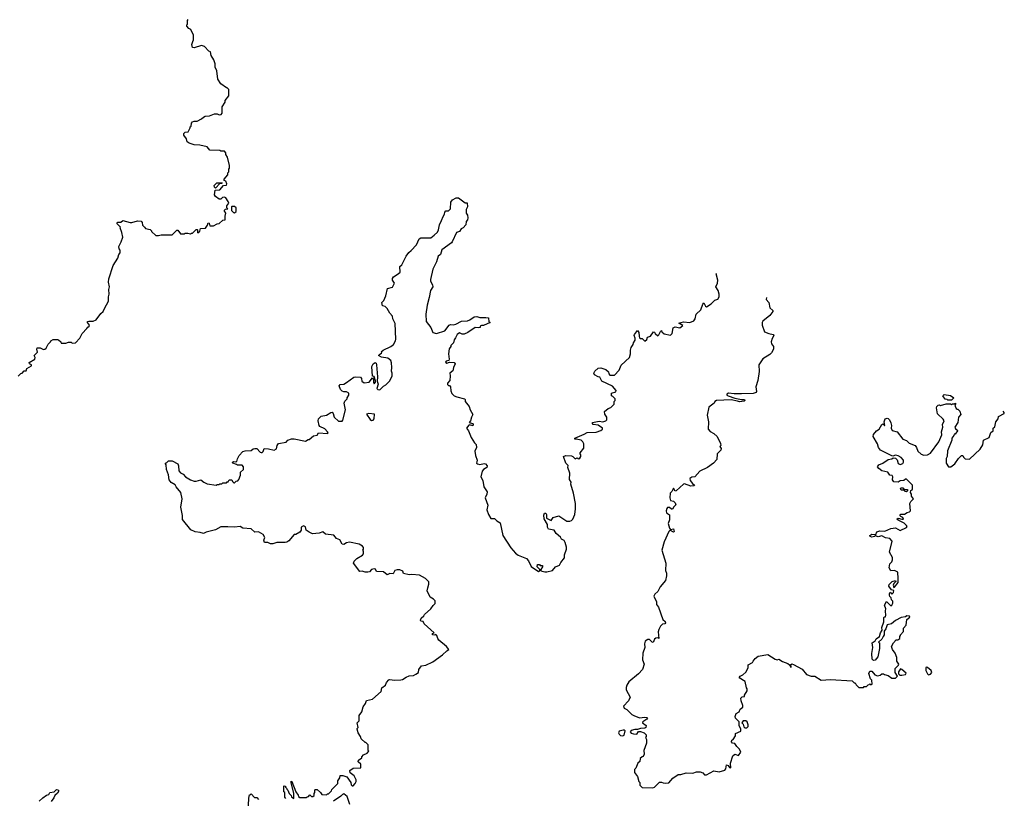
# Model space of a CAD drawing. Extents: x 1985742 to 2252716, y 78271 to 266492.
# Tile 185 of 250: x 2133483 to 2144210, y 235753 to 244234. Entities that reach past the tile are written whole.
import ezdxf

# ---------------------------------------------------------------- set-up
doc = ezdxf.new("R2010")
doc.units = 0

msp = doc.modelspace()

# ---------------------------------------------------------------- linework, layer by layer
at = {"layer": '0CON10XD'}
for points in [[(2133465, 240350), (2133495, 240380), (2133510, 240385), (2133532, 240408), (2133555, 240410), (2133560, 240435), (2133610, 240465), (2133610, 240475), (2133590, 240485), (2133585, 240500), (2133648, 240535), (2133650, 240555), (2133642, 240575), (2133677, 240613), (2133670, 240645), (2133675, 240660), (2133705, 240660), (2133743, 240643), (2133756, 240644), (2133772, 240655), (2133795, 240700), (2133820, 240725), (2133824, 240736), (2133848, 240752), (2133895, 240752), (2133907, 240747), (2133930, 240725), (2133935, 240710), (2133985, 240710), (2134015, 240720), (2134045, 240720), (2134055, 240710), (2134090, 240715), (2134138, 240765), (2134164, 240816), (2134215, 240870), (2134224, 240886), (2134240, 240895), (2134242, 240905), (2134220, 240935), (2134220, 240945), (2134235, 240951), (2134285, 240951), (2134316, 240964), (2134367, 241033), (2134393, 241057), (2134408, 241088), (2134452, 241168), (2134450, 241215), (2134458, 241245), (2134453, 241295), (2134460, 241325), (2134449, 241375), (2134455, 241410), (2134503, 241555), (2134552, 241635), (2134562, 241675), (2134578, 241695), (2134578, 241725), (2134568, 241738), (2134563, 241765), (2134590, 241815), (2134608, 241865), (2134596, 241916), (2134578, 241965), (2134580, 241975), (2134542, 242015), (2134552, 242028), (2134585, 242030), (2134605, 242047), (2134685, 242023), (2134705, 242023), (2134765, 242043), (2134805, 242040), (2134817, 242025), (2134820, 241995), (2134842, 241972), (2134855, 241960), (2134905, 241950), (2134920, 241935), (2134920, 241925), (2134965, 241882), (2134995, 241882), (2135025, 241892), (2135145, 241890), (2135195, 241940), (2135205, 241940), (2135235, 241900), (2135275, 241900), (2135285, 241910), (2135315, 241910), (2135345, 241900), (2135355, 241910), (2135365, 241910), (2135405, 241950), (2135415, 241950), (2135420, 241945), (2135420, 241915), (2135425, 241912), (2135445, 241930), (2135452, 241958), (2135506, 241964), (2135530, 241995), (2135535, 242020), (2135548, 242018), (2135555, 241990), (2135595, 241990), (2135635, 242010), (2135658, 242012), (2135695, 242050), (2135720, 242055), (2135720, 242095), (2135728, 242125), (2135710, 242155), (2135725, 242170), (2135750, 242175), (2135740, 242185), (2135740, 242205), (2135760, 242235), (2135753, 242253), (2135730, 242295), (2135715, 242302), (2135693, 242297), (2135675, 242280), (2135655, 242280), (2135617, 242307), (2135607, 242327), (2135612, 242378), (2135665, 242380), (2135702, 242428), (2135737, 242433), (2135740, 242445), (2135730, 242475), (2135712, 242482), (2135710, 242495), (2135750, 242545), (2135750, 242565), (2135760, 242575), (2135760, 242605), (2135770, 242615), (2135770, 242645), (2135747, 242737), (2135730, 242765), (2135730, 242785), (2135715, 242800), (2135675, 242800), (2135665, 242810), (2135553, 242813), (2135525, 242848), (2135446, 242866), (2135385, 242872), (2135330, 242890), (2135308, 242905), (2135300, 242935), (2135273, 242975), (2135272, 242995), (2135285, 243010), (2135317, 243013), (2135340, 243055), (2135340, 243065), (2135350, 243075), (2135353, 243107), (2135365, 243120), (2135385, 243128), (2135415, 243128), (2135465, 243152), (2135485, 243172), (2135505, 243182), (2135552, 243188), (2135605, 243208), (2135635, 243208), (2135655, 243198), (2135679, 243201), (2135688, 243215), (2135690, 243285), (2135720, 243335), (2135720, 243355), (2135760, 243405), (2135760, 243475), (2135745, 243490), (2135735, 243490), (2135674, 243534), (2135642, 243585), (2135630, 243675), (2135612, 243715), (2135612, 243752), (2135598, 243795), (2135568, 243845), (2135560, 243885), (2135545, 243890), (2135495, 243942), (2135465, 243953), (2135385, 243928), (2135365, 243930), (2135360, 243965), (2135370, 243995), (2135378, 244015), (2135378, 244065), (2135346, 244126), (2135325, 244138), (2135303, 244163), (2135303, 244177), (2135310, 244185), (2135310, 244225), (2135319, 244234)], [(2135615, 242400), (2135605, 242410), (2135603, 242427), (2135632, 242458), (2135688, 242458), (2135685, 242450), (2135662, 242448), (2135615, 242400)], [(2137695, 237072), (2137725, 237088), (2137775, 237092), (2137800, 237105), (2137828, 237125), (2137832, 237155), (2137860, 237195), (2137907, 237203), (2137985, 237238), (2138090, 237315), (2138135, 237360), (2138157, 237373), (2138133, 237405), (2138051, 237475), (2138037, 237495), (2138028, 237528), (2138018, 237538), (2138005, 237530), (2137980, 237535), (2137982, 237548), (2138000, 237555), (2137888, 237655), (2137878, 237678), (2137855, 237683), (2137848, 237695), (2137858, 237715), (2137885, 237740), (2137894, 237756), (2137963, 237817), (2137987, 237853), (2138010, 237875), (2138010, 237905), (2137993, 237923), (2137954, 237944), (2137923, 238013), (2137928, 238045), (2137942, 238085), (2137942, 238112), (2137905, 238148), (2137840, 238185), (2137755, 238191), (2137725, 238188), (2137665, 238200), (2137658, 238228), (2137625, 238242), (2137595, 238242), (2137570, 238235), (2137552, 238198), (2137515, 238202), (2137485, 238188), (2137445, 238220), (2137372, 238222), (2137358, 238248), (2137345, 238254), (2137316, 238244), (2137295, 238218), (2137275, 238217), (2137247, 238217), (2137215, 238228), (2137190, 238225), (2137120, 238315), (2137128, 238335), (2137157, 238365), (2137218, 238402), (2137230, 238415), (2137230, 238445), (2137222, 238455), (2137230, 238465), (2137230, 238485), (2137219, 238499), (2137182, 238522), (2137075, 238543), (2137045, 238537), (2137015, 238519), (2136995, 238521), (2136969, 238569), (2136935, 238582), (2136905, 238618), (2136815, 238631), (2136784, 238656), (2136745, 238641), (2136674, 238634), (2136635, 238650), (2136604, 238674), (2136595, 238710), (2136575, 238720), (2136548, 238705), (2136550, 238675), (2136535, 238652), (2136492, 238628), (2136472, 238625), (2136415, 238559), (2136395, 238544), (2136375, 238539), (2136285, 238539), (2136240, 238525), (2136215, 238524), (2136185, 238540), (2136151, 238541), (2136144, 238564), (2136153, 238595), (2136135, 238627), (2136085, 238654), (2136045, 238653), (2136005, 238688), (2135915, 238696), (2135884, 238714), (2135825, 238706), (2135751, 238709), (2135675, 238710), (2135615, 238678), (2135515, 238653), (2135485, 238638), (2135449, 238649), (2135395, 238657), (2135347, 238677), (2135258, 238788), (2135257, 238835), (2135240, 238925), (2135253, 239015), (2135237, 239085), (2135187, 239145), (2135176, 239166), (2135135, 239193), (2135112, 239222), (2135106, 239276), (2135084, 239334), (2135080, 239385), (2135070, 239395), (2135070, 239405), (2135085, 239410), (2135105, 239430), (2135125, 239430), (2135145, 239428), (2135205, 239397), (2135212, 239375), (2135215, 239320), (2135235, 239298), (2135265, 239282), (2135288, 239255), (2135345, 239223), (2135385, 239208), (2135405, 239208), (2135455, 239222), (2135490, 239195), (2135525, 239178), (2135625, 239162), (2135635, 239170), (2135655, 239170), (2135665, 239180), (2135685, 239180), (2135695, 239190), (2135735, 239190), (2135745, 239200), (2135755, 239200), (2135765, 239220), (2135795, 239220), (2135802, 239202), (2135815, 239190), (2135825, 239190), (2135842, 239208), (2135858, 239212), (2135870, 239225), (2135887, 239273), (2135890, 239305), (2135920, 239335), (2135920, 239365), (2135905, 239380), (2135855, 239380), (2135845, 239390), (2135805, 239402), (2135800, 239415), (2135812, 239422), (2135835, 239418), (2135848, 239422), (2135855, 239450), (2135873, 239485), (2135915, 239530), (2135941, 239539), (2136005, 239540), (2136025, 239560), (2136045, 239563), (2136065, 239562), (2136104, 239524), (2136115, 239520), (2136125, 239520), (2136135, 239530), (2136148, 239562), (2136195, 239560), (2136256, 239544), (2136281, 239559), (2136287, 239595), (2136304, 239616), (2136385, 239632), (2136406, 239654), (2136445, 239668), (2136475, 239668), (2136595, 239642), (2136625, 239660), (2136635, 239660), (2136685, 239700), (2136725, 239710), (2136740, 239735), (2136835, 239728), (2136842, 239735), (2136837, 239745), (2136806, 239776), (2136754, 239804), (2136747, 239815), (2136733, 239865), (2136740, 239885), (2136766, 239914), (2136824, 239926), (2136872, 239955), (2136887, 239957), (2136898, 239945), (2136908, 239905), (2136955, 239860), (2136995, 239860), (2137005, 239870), (2137032, 239985), (2137018, 240055), (2137025, 240080), (2137050, 240105), (2137050, 240115), (2137070, 240145), (2137070, 240165), (2137045, 240180), (2137015, 240180), (2136995, 240188), (2136978, 240205), (2136962, 240245), (2136975, 240260), (2137015, 240262), (2137045, 240282), (2137125, 240340), (2137145, 240342), (2137195, 240340), (2137208, 240325), (2137210, 240295), (2137235, 240280), (2137290, 240285), (2137325, 240332), (2137338, 240315), (2137336, 240286), (2137345, 240268), (2137359, 240285), (2137361, 240301), (2137346, 240346), (2137325, 240350), (2137320, 240455), (2137334, 240486), (2137355, 240499), (2137365, 240493), (2137371, 240475), (2137382, 240345), (2137376, 240295), (2137389, 240265), (2137373, 240215), (2137384, 240204), (2137407, 240203), (2137445, 240242), (2137472, 240255), (2137515, 240300), (2137542, 240355), (2137542, 240385), (2137533, 240405), (2137538, 240445), (2137532, 240495), (2137525, 240520), (2137495, 240546), (2137425, 240559), (2137392, 240575), (2137405, 240590), (2137425, 240600), (2137427, 240607), (2137420, 240615), (2137443, 240635), (2137525, 240674), (2137554, 240696), (2137578, 240735), (2137582, 240755), (2137574, 240925), (2137550, 240975), (2137546, 241006), (2137516, 241036), (2137485, 241088), (2137465, 241108), (2137435, 241118), (2137428, 241155), (2137450, 241175), (2137472, 241225), (2137490, 241305), (2137545, 241322), (2137567, 241363), (2137543, 241395), (2137544, 241416), (2137556, 241434), (2137608, 241465), (2137628, 241485), (2137623, 241545), (2137648, 241562), (2137692, 241658), (2137721, 241699), (2137749, 241721), (2137805, 241782), (2137835, 241848), (2137855, 241858), (2137962, 241858), (2138000, 241885), (2138035, 241920), (2138047, 241945), (2138055, 242000), (2138080, 242045), (2138095, 242090), (2138112, 242115), (2138113, 242137), (2138125, 242150), (2138155, 242150), (2138177, 242173), (2138180, 242245), (2138200, 242270), (2138238, 242292), (2138262, 242292), (2138335, 242240), (2138358, 242238), (2138360, 242195), (2138348, 242165), (2138347, 242127), (2138360, 242105), (2138366, 242075), (2138362, 242055), (2138348, 242035), (2138345, 242000), (2138313, 241967), (2138292, 241955), (2138275, 241928), (2138242, 241915), (2138196, 241815), (2138186, 241804), (2138083, 241727), (2138067, 241675), (2138042, 241658), (2138024, 241596), (2137985, 241515), (2137958, 241405), (2137959, 241385), (2137981, 241345), (2137983, 241325), (2137959, 241285), (2137944, 241206), (2137921, 241125), (2137908, 241025), (2137912, 240945), (2137962, 240882), (2137985, 240828), (2138025, 240814), (2138115, 240843), (2138162, 240908), (2138175, 240913), (2138205, 240911), (2138235, 240919), (2138295, 240949), (2138360, 240955), (2138388, 240965), (2138435, 240996), (2138465, 240999), (2138495, 240990), (2138561, 240991), (2138590, 240985), (2138593, 240943), (2138610, 240935), (2138535, 240902), (2138515, 240902), (2138500, 240895), (2138498, 240882), (2138485, 240878), (2138445, 240882), (2138365, 240828), (2138325, 240810), (2138305, 240808), (2138275, 240823), (2138248, 240805), (2138232, 240768), (2138215, 240748), (2138210, 240715), (2138180, 240685), (2138180, 240675), (2138163, 240647), (2138153, 240595), (2138162, 240535), (2138157, 240523), (2138130, 240515), (2138122, 240505), (2138135, 240494), (2138167, 240503), (2138215, 240498), (2138226, 240485), (2138209, 240445), (2138202, 240408), (2138168, 240385), (2138172, 240355), (2138168, 240305), (2138143, 240275), (2138145, 240260), (2138155, 240250), (2138165, 240250), (2138178, 240235), (2138181, 240191), (2138192, 240162), (2138216, 240136), (2138244, 240124), (2138330, 240105), (2138338, 240095), (2138336, 240075), (2138381, 240021), (2138390, 239985), (2138420, 239935), (2138404, 239905), (2138394, 239866), (2138380, 239845), (2138417, 239835), (2138422, 239825), (2138420, 239810), (2138385, 239820), (2138375, 239818), (2138352, 239785), (2138373, 239755), (2138402, 239682), (2138438, 239625), (2138457, 239607), (2138459, 239575), (2138442, 239535), (2138449, 239485), (2138466, 239436), (2138464, 239416), (2138458, 239405), (2138470, 239395), (2138495, 239390), (2138545, 239398), (2138558, 239395), (2138577, 239375), (2138572, 239355), (2138535, 239334), (2138520, 239315), (2138508, 239255), (2138529, 239215), (2138540, 239145), (2138575, 239090), (2138573, 239065), (2138554, 239025), (2138583, 238945), (2138573, 238895), (2138590, 238845), (2138615, 238802), (2138655, 238800), (2138682, 238775), (2138719, 238755), (2138747, 238615), (2138835, 238480), (2138884, 238424), (2138915, 238400), (2139006, 238366), (2139028, 238338), (2139055, 238278), (2139135, 238222), (2139148, 238232), (2139150, 238245), (2139120, 238275), (2139125, 238300), (2139145, 238300), (2139155, 238290), (2139178, 238288), (2139180, 238275), (2139160, 238245), (2139162, 238232), (2139205, 238218), (2139225, 238218), (2139288, 238235), (2139320, 238275), (2139365, 238293), (2139378, 238322)], [(2135825, 242130), (2135840, 242145), (2135840, 242185), (2135825, 242200), (2135795, 242200), (2135790, 242195), (2135790, 242155), (2135812, 242132), (2135825, 242130)], [(2139378, 238322), (2139417, 238373), (2139420, 238405), (2139440, 238465), (2139439, 238489), (2139425, 238540), (2139415, 238560), (2139387, 238577), (2139375, 238598), (2139328, 238638), (2139305, 238672), (2139244, 238684), (2139232, 238705), (2139233, 238735), (2139198, 238798), (2139194, 238836), (2139202, 238858), (2139215, 238858), (2139222, 238845), (2139224, 238804), (2139275, 238778), (2139295, 238810), (2139355, 238828), (2139445, 238772), (2139475, 238772), (2139495, 238780), (2139510, 238795), (2139532, 238845), (2139540, 238905), (2139537, 238963), (2139517, 239075), (2139488, 239175), (2139492, 239195), (2139473, 239225), (2139478, 239295), (2139453, 239355), (2139458, 239378), (2139433, 239403), (2139408, 239475), (2139434, 239486), (2139495, 239482), (2139511, 239475), (2139535, 239450), (2139555, 239462), (2139575, 239452), (2139585, 239458), (2139596, 239476), (2139597, 239495), (2139588, 239505), (2139588, 239515), (2139628, 239565), (2139628, 239615), (2139620, 239635), (2139600, 239655), (2139545, 239664), (2139530, 239665), (2139530, 239675), (2139632, 239718), (2139665, 239739), (2139765, 239740), (2139815, 239758), (2139832, 239775), (2139832, 239785), (2139785, 239818), (2139732, 239825), (2139722, 239835), (2139723, 239847), (2139795, 239859), (2139835, 239854), (2139870, 239865), (2139880, 239875), (2139880, 239905), (2139858, 239938), (2139853, 239967), (2139895, 240000), (2139925, 240010), (2139960, 240045), (2139960, 240075), (2139970, 240085), (2139970, 240105), (2139945, 240130), (2139930, 240135), (2139930, 240165), (2139978, 240182), (2139980, 240195), (2139941, 240241), (2139827, 240297), (2139805, 240340), (2139785, 240342), (2139744, 240364), (2139738, 240385), (2139748, 240405), (2139785, 240438), (2139815, 240443), (2139870, 240425), (2139898, 240398), (2139900, 240375), (2139912, 240362), (2139965, 240362), (2140015, 240418), (2140035, 240470), (2140128, 240555), (2140137, 240595), (2140137, 240635), (2140146, 240664), (2140166, 240695), (2140170, 240715), (2140188, 240742), (2140188, 240765), (2140177, 240795), (2140181, 240805), (2140215, 240847), (2140229, 240825), (2140232, 240788), (2140235, 240770), (2140245, 240760), (2140265, 240760), (2140295, 240732), (2140315, 240750), (2140324, 240776), (2140355, 240787), (2140388, 240832), (2140399, 240829), (2140408, 240815), (2140435, 240792), (2140448, 240802), (2140463, 240837), (2140475, 240850), (2140480, 240835), (2140505, 240812), (2140575, 240798), (2140593, 240815), (2140604, 240876), (2140625, 240888), (2140675, 240878), (2140708, 240902), (2140663, 240927), (2140715, 240944), (2140783, 240937), (2140827, 240955), (2140841, 240975), (2140852, 241025), (2140905, 241072), (2140925, 241135), (2140935, 241148), (2140955, 241112), (2140965, 241107), (2141015, 241137), (2141055, 241178), (2141089, 241191), (2141102, 241215), (2141104, 241245), (2141094, 241285), (2141066, 241325), (2141084, 241365), (2141088, 241395), (2141070, 241465), (2141074, 241469)], [(2141618, 241207), (2141616, 241185), (2141645, 241152), (2141656, 241095), (2141688, 241065), (2141688, 241055), (2141655, 241011), (2141581, 240949), (2141573, 240935), (2141573, 240907), (2141598, 240835), (2141644, 240814), (2141690, 240805), (2141700, 240795), (2141680, 240760), (2141671, 240725), (2141674, 240704), (2141696, 240675), (2141694, 240646), (2141673, 240605), (2141655, 240587), (2141580, 240540), (2141534, 240476), (2141539, 240401), (2141523, 240305), (2141504, 240235), (2141512, 240185), (2141508, 240172), (2141475, 240161), (2141345, 240158), (2141267, 240157), (2141205, 240166), (2141188, 240155), (2141188, 240145), (2141202, 240135), (2141275, 240110), (2141345, 240096), (2141381, 240095), (2141384, 240085), (2141375, 240078), (2141325, 240073), (2141305, 240078), (2141235, 240092), (2141074, 240086), (2141058, 240075), (2141050, 240055), (2140992, 240015), (2140974, 239925), (2140988, 239855), (2140983, 239773), (2141007, 239747), (2141045, 239728), (2141080, 239695), (2141117, 239617), (2141120, 239595), (2141110, 239585), (2141124, 239564), (2141122, 239545), (2141080, 239505), (2141078, 239445), (2141040, 239405), (2140978, 239355), (2140893, 239317), (2140838, 239255), (2140805, 239249), (2140784, 239236), (2140786, 239215), (2140812, 239182), (2140834, 239165), (2140830, 239155), (2140796, 239154), (2140725, 239179), (2140714, 239175), (2140635, 239102), (2140625, 239100), (2140605, 239130), (2140588, 239095), (2140570, 239075), (2140567, 239025), (2140575, 238998), (2140605, 238990), (2140625, 238970), (2140632, 238948), (2140611, 238929), (2140595, 238904), (2140585, 238904), (2140562, 238922), (2140541, 238919), (2140532, 238908), (2140527, 238883), (2140531, 238861), (2140562, 238842), (2140562, 238785), (2140548, 238745), (2140562, 238695), (2140575, 238680), (2140605, 238688), (2140612, 238658), (2140605, 238652), (2140575, 238670), (2140565, 238670), (2140555, 238660), (2140503, 238545), (2140480, 238455), (2140524, 238315), (2140520, 238235), (2140530, 238205), (2140530, 238175), (2140518, 238125), (2140462, 238055), (2140437, 238005), (2140403, 237975), (2140393, 237955), (2140398, 237935), (2140422, 237895), (2140420, 237865), (2140441, 237835), (2140491, 237701), (2140515, 237678), (2140518, 237665), (2140510, 237655), (2140485, 237648), (2140465, 237628), (2140445, 237590), (2140440, 237565), (2140448, 237492), (2140435, 237500), (2140414, 237496), (2140400, 237485), (2140385, 237450), (2140375, 237452), (2140345, 237483), (2140325, 237484), (2140297, 237465), (2140290, 237435), (2140294, 237395), (2140271, 237335), (2140268, 237262), (2140288, 237215), (2140267, 237155), (2140225, 237110), (2140120, 237020), (2140097, 236985), (2140089, 236961), (2140090, 236935), (2140134, 236855), (2140116, 236815), (2140060, 236755), (2140068, 236735), (2140099, 236719), (2140153, 236665), (2140173, 236655), (2140235, 236628), (2140295, 236637), (2140314, 236634), (2140322, 236625), (2140316, 236614), (2140272, 236585), (2140270, 236575), (2140307, 236547), (2140303, 236525), (2140295, 236517), (2140245, 236512), (2140215, 236502), (2140185, 236503), (2140145, 236492), (2140134, 236476), (2140144, 236464), (2140170, 236455), (2140205, 236453), (2140225, 236480), (2140245, 236482), (2140287, 236467), (2140310, 236445), (2140310, 236425), (2140302, 236415), (2140312, 236392), (2140312, 236355), (2140282, 236275), (2140288, 236235), (2140275, 236210), (2140264, 236206), (2140242, 236185), (2140238, 236155), (2140218, 236135), (2140197, 236083), (2140180, 236065), (2140180, 236035), (2140212, 235992), (2140230, 235935), (2140240, 235925), (2140240, 235895), (2140265, 235870), (2140382, 235868), (2140400, 235875), (2140453, 235927), (2140475, 235930), (2140493, 235923), (2140515, 235918), (2140555, 235920), (2140597, 235973), (2140658, 236012), (2140685, 236012), (2140745, 236030), (2140815, 236028), (2140855, 236042), (2140895, 236042), (2140925, 236032), (2140945, 236010), (2140965, 236007), (2141045, 236052), (2141105, 236043), (2141165, 236058), (2141177, 236075), (2141184, 236116), (2141200, 236110), (2141215, 236090), (2141230, 236085), (2141226, 236135), (2141254, 236216), (2141275, 236232), (2141315, 236220), (2141338, 236255), (2141325, 236290), (2141297, 236317), (2141275, 236350), (2141250, 236355), (2141238, 236368), (2141240, 236385), (2141257, 236393), (2141280, 236435), (2141282, 236458), (2141338, 236485), (2141338, 236505), (2141320, 236545), (2141320, 236585), (2141280, 236625), (2141278, 236645), (2141288, 236675), (2141320, 236695), (2141332, 236725), (2141362, 236745), (2141362, 236765), (2141342, 236815), (2141340, 236845), (2141355, 236860), (2141378, 236862), (2141380, 236875), (2141410, 236925), (2141410, 236945), (2141400, 236955), (2141388, 237025), (2141320, 237065), (2141332, 237085), (2141361, 237099), (2141394, 237126), (2141420, 237175), (2141420, 237205), (2141465, 237232), (2141473, 237245)], [(2143635, 240090), (2143595, 240090), (2143587, 240097), (2143565, 240100), (2143540, 240135), (2143555, 240150), (2143625, 240142), (2143660, 240115), (2143635, 240090)], [(2141473, 237245), (2141497, 237275), (2141528, 237302), (2141635, 237318), (2141715, 237267), (2141735, 237263), (2141755, 237270), (2141792, 237242), (2141851, 237221), (2141870, 237205), (2141885, 237180), (2141890, 237185), (2141880, 237205), (2141895, 237218), (2141915, 237212), (2142009, 237159), (2142055, 237100), (2142105, 237082), (2142145, 237082), (2142215, 237038), (2142315, 237047), (2142552, 237032), (2142575, 237010), (2142585, 237010), (2142595, 236990), (2142625, 236960), (2142675, 236960), (2142685, 236970), (2142708, 236972), (2142725, 236990), (2142738, 236992), (2142745, 237000), (2142755, 236990), (2142770, 236995), (2142765, 237040), (2142754, 237054), (2142734, 237114), (2142745, 237137), (2142765, 237137), (2142798, 237098), (2142827, 237087), (2142857, 237093), (2142875, 237110), (2142895, 237110), (2142905, 237100), (2142945, 237090), (2142985, 237060), (2143025, 237060), (2143048, 237082), (2143020, 237125), (2143020, 237165), (2143058, 237202), (2143060, 237215), (2143040, 237245), (2143040, 237285), (2143022, 237335), (2142992, 237375), (2142982, 237405), (2143002, 237448), (2143032, 237478), (2143055, 237480), (2143062, 237488), (2143070, 237495), (2143070, 237515), (2143080, 237525), (2143080, 237535), (2143112, 237568), (2143110, 237605), (2143142, 237638), (2143148, 237702), (2143180, 237725), (2143178, 237738), (2143148, 237742), (2143132, 237728), (2143088, 237722), (2143025, 237688), (2142982, 237655), (2142935, 237642), (2142920, 237600), (2142900, 237575), (2142900, 237535), (2142892, 237515), (2142875, 237488), (2142840, 237455), (2142850, 237445), (2142851, 237385), (2142832, 237295), (2142804, 237256), (2142784, 237254), (2142769, 237269), (2142768, 237332), (2142777, 237395), (2142770, 237445), (2142803, 237467), (2142815, 237490), (2142850, 237515), (2142861, 237555), (2142878, 237585), (2142876, 237615), (2142896, 237675), (2142898, 237722), (2142905, 237730), (2142915, 237730), (2142920, 237745), (2142917, 237795), (2142921, 237815), (2142903, 237855), (2142925, 237897), (2142975, 237851), (2142985, 237856), (2142995, 237878), (2142995, 237902), (2142980, 237915), (2142977, 237937), (2142962, 237952), (2142958, 237965), (2142958, 237985), (2142965, 238000), (2142985, 237978), (2143003, 237995), (2143005, 238018), (2142980, 238025), (2142953, 238063), (2142957, 238083), (2142990, 238115), (2143026, 238126), (2143027, 238113), (2143007, 238093), (2143000, 238075), (2143005, 238050), (2143015, 238053), (2143052, 238105), (2143054, 238146), (2143049, 238215), (2143015, 238234), (2142975, 238232), (2142956, 238265), (2142964, 238306), (2142985, 238328), (2142991, 238349), (2142992, 238375), (2142961, 238435), (2142990, 238555), (2142962, 238582), (2142915, 238591), (2142875, 238611), (2142835, 238601), (2142805, 238611), (2142796, 238604), (2142765, 238599), (2142747, 238605), (2142746, 238615), (2142765, 238630), (2142812, 238628), (2142822, 238655), (2142854, 238666), (2142908, 238662), (2142975, 238690), (2143025, 238698), (2143075, 238670), (2143145, 238702), (2143150, 238715), (2143145, 238726), (2143118, 238748), (2143052, 238782), (2143040, 238795), (2143055, 238804), (2143092, 238792), (2143112, 238795), (2143105, 238813), (2143081, 238821), (2143071, 238835), (2143082, 238848), (2143122, 238848), (2143153, 238867), (2143177, 238873), (2143187, 238883), (2143182, 238965), (2143192, 238985), (2143220, 239015), (2143200, 239045), (2143200, 239065), (2143188, 239085), (2143192, 239105), (2143206, 239114), (2143210, 239125), (2143210, 239165), (2143145, 239230), (2143135, 239230), (2143117, 239213), (2143075, 239210), (2143055, 239198), (2143005, 239200), (2142991, 239221), (2142997, 239255), (2142989, 239269), (2142964, 239274), (2142940, 239305), (2142875, 239320), (2142842, 239345), (2142830, 239365), (2142842, 239385), (2142888, 239405), (2142945, 239442), (2142985, 239452), (2142998, 239462), (2143026, 239456), (2143041, 239441), (2143055, 239400), (2143075, 239390), (2143105, 239400), (2143112, 239415), (2143112, 239435), (2143088, 239465), (2143055, 239483), (2143025, 239490), (2142995, 239480), (2142985, 239482), (2142862, 239545), (2142839, 239575), (2142828, 239615), (2142781, 239695), (2142784, 239716), (2142818, 239755), (2142846, 239774), (2142874, 239826), (2142885, 239830), (2142904, 239814), (2142910, 239815), (2142900, 239855), (2142913, 239885), (2142935, 239894), (2142945, 239891), (2142961, 239875), (2142974, 239844), (2142980, 239815), (2142977, 239785), (2142990, 239760), (2143043, 239745), (2143103, 239665), (2143145, 239649), (2143175, 239621), (2143238, 239595), (2143253, 239573), (2143268, 239535), (2143305, 239502), (2143335, 239492), (2143375, 239493), (2143405, 239513), (2143496, 239635), (2143528, 239712), (2143526, 239745), (2143539, 239795), (2143536, 239825), (2143553, 239865), (2143545, 239884), (2143482, 239942), (2143470, 240005), (2143475, 240020), (2143490, 240035), (2143505, 240040), (2143515, 240030), (2143575, 240048), (2143625, 240050), (2143635, 240040), (2143645, 240050), (2143665, 240050), (2143678, 240058), (2143680, 240045), (2143670, 240035), (2143673, 240023), (2143685, 240000), (2143695, 239990), (2143705, 239990), (2143725, 239970), (2143737, 239935), (2143710, 239905), (2143703, 239845), (2143670, 239795), (2143677, 239777), (2143698, 239768), (2143700, 239755), (2143675, 239720), (2143662, 239718), (2143660, 239705), (2143640, 239675), (2143638, 239655), (2143591, 239539), (2143588, 239475), (2143578, 239455), (2143578, 239405), (2143603, 239363), (2143627, 239363), (2143672, 239395), (2143710, 239455), (2143745, 239488), (2143758, 239488), (2143765, 239470), (2143785, 239450), (2143832, 239448), (2143948, 239555), (2143976, 239604), (2143982, 239655), (2144046, 239684), (2144063, 239737), (2144090, 239755), (2144090, 239785), (2144105, 239800), (2144116, 239854), (2144142, 239885), (2144145, 239910), (2144210, 239945), (2144210, 239955), (2144197, 239968)], [(2137315, 239869), (2137335, 239870), (2137346, 239885), (2137348, 239938), (2137285, 239943), (2137262, 239938), (2137300, 239880), (2137315, 239869)], [(2143145, 239092), (2143130, 239095), (2143115, 239110), (2143085, 239108), (2143079, 239125), (2143083, 239135), (2143104, 239134), (2143118, 239118), (2143150, 239115), (2143160, 239105), (2143145, 239092)], [(2143385, 237098), (2143405, 237104), (2143420, 237125), (2143414, 237144), (2143375, 237178), (2143365, 237182), (2143355, 237179), (2143354, 237145), (2143375, 237108), (2143385, 237098)], [(2136382, 235752), (2136372, 235765), (2136370, 235815), (2136360, 235825), (2136360, 235885), (2136365, 235890), (2136380, 235885), (2136380, 235875), (2136390, 235865), (2136392, 235852), (2136405, 235840), (2136420, 235805), (2136440, 235785), (2136445, 235770), (2136468, 235752), (2136468, 235805), (2136440, 235925), (2136442, 235938), (2136447, 235937), (2136493, 235823), (2136518, 235788), (2136522, 235772), (2136535, 235760), (2136605, 235760), (2136615, 235770), (2136628, 235772), (2136645, 235790), (2136662, 235772), (2136678, 235772), (2136690, 235785), (2136690, 235805), (2136700, 235815), (2136700, 235845), (2136705, 235850), (2136725, 235850), (2136760, 235815), (2136773, 235793), (2136825, 235790), (2136835, 235800), (2136848, 235802), (2136880, 235835), (2136882, 235848), (2136950, 235915), (2136950, 235945), (2136970, 235975), (2136975, 236000), (2137002, 236002), (2137048, 235988), (2137090, 235925), (2137095, 235900), (2137105, 235890), (2137115, 235890), (2137137, 235913), (2137147, 235935), (2137148, 235955), (2137128, 235998), (2137082, 236032), (2137080, 236055), (2137115, 236082), (2137200, 236085), (2137200, 236125), (2137172, 236152), (2137173, 236167), (2137210, 236195), (2137210, 236205), (2137230, 236225), (2137270, 236245), (2137288, 236265), (2137280, 236275), (2137280, 236335), (2137255, 236360), (2137245, 236360), (2137205, 236400), (2137197, 236427), (2137172, 236465), (2137160, 236505), (2137160, 236515), (2137170, 236525), (2137160, 236575), (2137180, 236595), (2137182, 236655), (2137212, 236695), (2137225, 236750), (2137250, 236785), (2137262, 236818), (2137325, 236832), (2137422, 236915), (2137428, 236955), (2137470, 236985), (2137480, 237015), (2137505, 237042), (2137515, 237048), (2137565, 237038), (2137635, 237043), (2137655, 237048), (2137695, 237072)], [(2143073, 237093), (2143095, 237093), (2143135, 237100), (2143140, 237115), (2143095, 237157), (2143078, 237162), (2143058, 237132), (2143058, 237108), (2143073, 237093)], [(2141405, 236522), (2141420, 236535), (2141420, 236555), (2141408, 236585), (2141395, 236597), (2141364, 236596), (2141350, 236575), (2141365, 236560), (2141372, 236532), (2141382, 236522), (2141405, 236522)], [(2140055, 236432), (2140069, 236441), (2140078, 236488), (2140072, 236495), (2140057, 236496), (2140014, 236485), (2140006, 236465), (2140015, 236450), (2140028, 236438), (2140055, 236432)], [(2133695, 235720), (2133735, 235759), (2133775, 235787), (2133800, 235795), (2133813, 235817), (2133857, 235823), (2133885, 235848), (2133897, 235847), (2133908, 235835), (2133895, 235810), (2133866, 235784), (2133855, 235758), (2133825, 235717)], [(2135966, 235445), (2135979, 235755), (2135985, 235790), (2135995, 235790), (2136005, 235800), (2136042, 235762), (2136065, 235760), (2136085, 235740)], [(2137081, 235685), (2137051, 235771), (2137015, 235800), (2137000, 235795), (2136982, 235775), (2136900, 235720)]]:
    msp.add_lwpolyline(points, dxfattribs=at)

doc.saveas('drawing.dxf')
